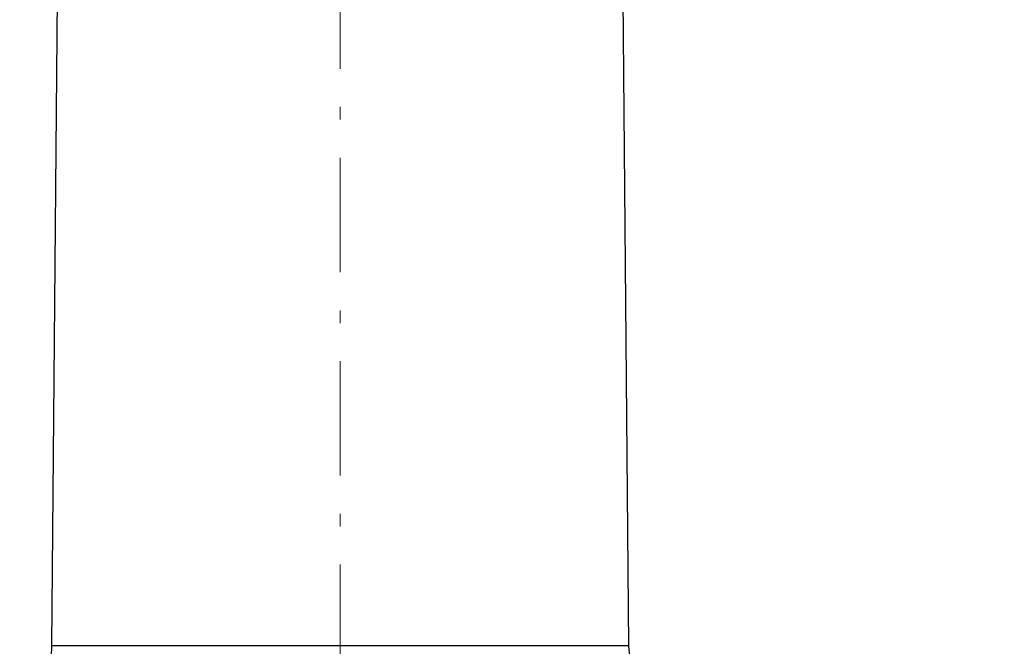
# Model space of a CAD drawing. Header units: millimetres. Extents: x 18 to 610, y -123 to 280.
# Tile 78 of 83: x 429 to 468, y 200 to 225. Entities that reach past the tile are written whole.
import ezdxf

# ---------------------------------------------------------------- set-up
doc = ezdxf.new("R2010")
doc.units = ezdxf.units.MM
doc.linetypes.add('CENTER', pattern=[8, 4.5, -1.5, 0.5, -1.5])
doc.linetypes.add('SOLID', pattern=[0])
doc.styles.add('Arial', font='Arial.ttf', dxfattribs={"height": 7})
doc.dimstyles.get("Standard").update_dxf_attribs({"dimtxt": 5, "dimasz": 5, "dimexe": 0.18, "dimexo": 0.0625, "dimgap": 0.09, "dimtad": 0, "dimtih": 1, "dimtoh": 1, "dimdec": 4, "dimzin": 0, "dimdsep": 46, "dimtxsty": 'Arial', "dimcen": 0.09, "dimadec": 0, "dimazin": 0, "dimtfac": 1, "dimtdec": 4, "dimtofl": 0, "dimtmove": 0, "dimatfit": 3, "dimfxl": 0, "dimtolj": 1, "dimtzin": 0, "dimarcsym": 0})

# ---------------------------------------------------------------- blocks, each defined once
blk = doc.blocks.new('*D8')
at = {"color": 0, "lineweight": -2}
for p, q in [((448.96, 248.582), (583.607, 248.582)), ((581.647, 141.181), (581.647, 241.582)), ((570.789, 134.181), (583.607, 134.181))]:
    blk.add_line(p, q, dxfattribs=at)
at = {"color": 0}
for points in [[(582.814, 241.582), (580.481, 241.582), (581.647, 248.582)], [(580.481, 141.181), (582.814, 141.181), (581.647, 134.181)]]:
    blk.add_solid(points, dxfattribs=at)
at = {"layer": 'Defpoints', "color": 0}
for p in [(448.96, 248.582), (581.647, 248.582), (570.789, 134.181)]:
    blk.add_point(p, dxfattribs=at)
at = {"color": 0, "lineweight": 9, "insert": (574.633, 191.381), "char_height": 7, "attachment_point": 5, "rotation": 90, "style": 'Arial'}
blk.add_mtext('\\A1;114.4', dxfattribs=at)
blk = doc.blocks.new('BlockOfViews_8')
at = {"linetype": 'SOLID', "lineweight": 30}
for p, q in [((431.053, 238.788, -0.51), (430.715, 200.115, -0.51)), ((453.404, 200.115, -0.51), (453.067, 238.788, -0.51))]:
    blk.add_line(p, q, dxfattribs=at)
at = {"color": 6, "linetype": 'CENTER', "lineweight": 9}
blk.add_lwpolyline([(442.06, 78.81), (442.06, 254.075)], dxfattribs=at)
at = {"linetype": 'SOLID', "lineweight": 30, "extrusion": (0, 0, -1)}
for centre, radius, start, end in [((-429.254, 200.095, 0.51), 1.461, 179.2175, 261.914), ((-454.904, 200.128, 0.51), 1.5, 279.3668, 359.5017)]:
    blk.add_arc(centre, radius, start, end, dxfattribs=at)
at = {"linetype": 'SOLID', "lineweight": 30, "extrusion": (0, -1, 0)}
blk.add_arc((442.06, -0.51, -200.115), 11.344, 0, 180, dxfattribs=at)

msp = doc.modelspace()

# ---------------------------------------------------------------- block references
msp.add_blockref('BlockOfViews_8', (0, 0))

# ---------------------------------------------------------------- dimensions: what is measured, and where the dimension line sits
at = {"lineweight": 9}
dim = msp.add_linear_dim(base=(581.647, 248.582), p1=(570.789, 134.181), p2=(448.96, 248.582), angle=90, dimstyle='Standard', override={"dimtxt": 7, "dimasz": 7, "dimexe": 1.96, "dimexo": 0, "dimgap": 3.5, "dimtad": 1, "dimtih": 0, "dimtoh": 1, "dimdec": 1, "dimlfac": 1, "dimpost": '<>', "dimsah": 1, "dimse1": 0, "dimse2": 0, "dimtix": 1}, dxfattribs=at)
dim.commit()
dim.dimension.update_dxf_attribs({"geometry": '*D8', "text_midpoint": (581.647, 191.381), "dimtype": 160})

doc.saveas('drawing.dxf')
